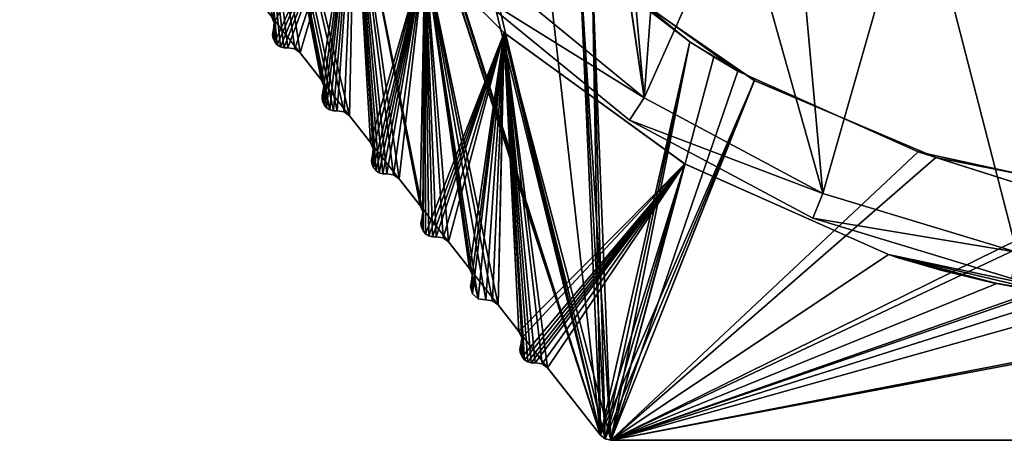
# Model space of a CAD drawing. Header units: millimetres. Extents: x -45.8 to 32.5, y -38.6 to 44.
# Tile 21 of 256: x -22.4 to -4, y -22.5 to -14.6. Entities that reach past the tile are written whole.
import ezdxf

# ---------------------------------------------------------------- set-up
doc = ezdxf.new("R2010")
doc.units = ezdxf.units.MM
doc.header["$LTSCALE"] = 33.374815
for name, color, linetype in [('130', 7, 'CONTINUOUS'), ('131', 7, 'CONTINUOUS'), ('132', 7, 'CONTINUOUS'), ('133', 7, 'CONTINUOUS'), ('134', 7, 'CONTINUOUS'), ('135', 7, 'CONTINUOUS'), ('136', 7, 'CONTINUOUS'), ('140', 7, 'CONTINUOUS'), ('141', 7, 'CONTINUOUS'), ('142', 7, 'CONTINUOUS'), ('143', 7, 'CONTINUOUS'), ('144', 7, 'CONTINUOUS'), ('145', 7, 'CONTINUOUS'), ('146', 7, 'CONTINUOUS'), ('147', 7, 'CONTINUOUS'), ('148', 7, 'CONTINUOUS'), ('270', 7, 'CONTINUOUS'), ('273', 7, 'CONTINUOUS'), ('280', 7, 'CONTINUOUS'), ('281', 7, 'CONTINUOUS'), ('284', 7, 'CONTINUOUS'), ('291', 7, 'CONTINUOUS'), ('51', 7, 'CONTINUOUS'), ('52', 7, 'CONTINUOUS'), ('53', 7, 'CONTINUOUS'), ('618', 7, 'CONTINUOUS'), ('619', 7, 'CONTINUOUS'), ('620', 7, 'CONTINUOUS'), ('629', 7, 'CONTINUOUS'), ('630', 7, 'CONTINUOUS'), ('631', 7, 'CONTINUOUS'), ('656', 7, 'CONTINUOUS'), ('657', 7, 'CONTINUOUS'), ('658', 7, 'CONTINUOUS'), ('668', 7, 'CONTINUOUS'), ('669', 7, 'CONTINUOUS'), ('670', 7, 'CONTINUOUS'), ('86', 7, 'CONTINUOUS')]:
    doc.layers.add(name, color=color, linetype=linetype)

msp = doc.modelspace()

# ---------------------------------------------------------------- linework, layer by layer
at = {"layer": '130', "linetype": 'Continuous'}
for points in [[(-11.488, -22.475, -255), (-11.488, -22.475, 255), (-11.575, -22.404, 255), (-11.488, -22.475, -255)], [(-11.575, -22.404, -255), (-11.488, -22.475, -255), (-11.575, -22.404, 255), (-11.575, -22.404, -255)], [(-11.378, -22.5, -255), (-11.378, -22.5, 255), (-11.488, -22.475, 255), (-11.378, -22.5, -255)], [(-11.488, -22.475, -255), (-11.378, -22.5, -255), (-11.488, -22.475, 255), (-11.488, -22.475, -255)]]:
    msp.add_3dface(points, dxfattribs=at)
at = {"layer": '131', "linetype": 'Continuous'}
for points in [[(-12.565, -21.143, -255), (-11.575, -22.404, 255), (-12.565, -21.143, 255), (-12.565, -21.143, -255)], [(-12.565, -21.143, -255), (-11.575, -22.404, -255), (-11.575, -22.404, 255), (-12.565, -21.143, -255)]]:
    msp.add_3dface(points, dxfattribs=at)
at = {"layer": '132', "linetype": 'Continuous'}
for points in [[(-13.491, -19.963, -255), (-13.1, -20.461, -255), (-13.1, -20.461, 255), (-13.491, -19.963, -255)], [(-13.491, -19.963, -255), (-13.1, -20.461, 255), (-13.491, -19.963, 255), (-13.491, -19.963, -255)]]:
    msp.add_3dface(points, dxfattribs=at)
at = {"layer": '133', "linetype": 'Continuous'}
for points in [[(-14.417, -18.783, -255), (-14.026, -19.281, -255), (-14.026, -19.281, 255), (-14.417, -18.783, -255)], [(-14.417, -18.783, -255), (-14.026, -19.281, 255), (-14.417, -18.783, 255), (-14.417, -18.783, -255)]]:
    msp.add_3dface(points, dxfattribs=at)
at = {"layer": '134', "linetype": 'Continuous'}
for points in [[(-15.344, -17.603, -255), (-14.952, -18.101, 255), (-15.344, -17.603, 255), (-15.344, -17.603, -255)], [(-15.344, -17.603, -255), (-14.952, -18.101, -255), (-14.952, -18.101, 255), (-15.344, -17.603, -255)]]:
    msp.add_3dface(points, dxfattribs=at)
at = {"layer": '135', "linetype": 'Continuous'}
for points in [[(-16.27, -16.423, -255), (-15.878, -16.921, -255), (-15.878, -16.921, 255), (-16.27, -16.423, -255)], [(-16.27, -16.423, -255), (-15.878, -16.921, 255), (-16.27, -16.423, 255), (-16.27, -16.423, -255)]]:
    msp.add_3dface(points, dxfattribs=at)
at = {"layer": '136', "linetype": 'Continuous'}
for points in [[(-17.196, -15.243, -255), (-16.804, -15.741, -255), (-16.804, -15.741, 255), (-17.196, -15.243, -255)], [(-17.196, -15.243, -255), (-16.804, -15.741, 255), (-17.196, -15.243, 255), (-17.196, -15.243, -255)]]:
    msp.add_3dface(points, dxfattribs=at)
at = {"layer": '140', "linetype": 'Continuous'}
for points in [[(-12.669, -21.065, -255), (-12.669, -21.065, 255), (-12.797, -21.049, 255), (-12.669, -21.065, -255)], [(-12.797, -21.049, -255), (-12.669, -21.065, -255), (-12.797, -21.049, 255), (-12.797, -21.049, -255)], [(-12.565, -21.143, -255), (-12.565, -21.143, 255), (-12.669, -21.065, 255), (-12.565, -21.143, -255)], [(-12.669, -21.065, -255), (-12.565, -21.143, -255), (-12.669, -21.065, 255), (-12.669, -21.065, -255)]]:
    msp.add_3dface(points, dxfattribs=at)
at = {"layer": '141', "linetype": 'Continuous'}
for points in [[(-13.083, -20.802, -255), (-13.083, -20.802, 255), (-13.078, -20.754, 255), (-13.083, -20.802, -255)], [(-13.078, -20.754, -255), (-13.083, -20.802, -255), (-13.078, -20.754, 255), (-13.078, -20.754, -255)], [(-13.073, -20.872, -255), (-13.073, -20.872, 255), (-13.083, -20.802, 255), (-13.073, -20.872, -255)], [(-13.083, -20.802, -255), (-13.073, -20.872, -255), (-13.083, -20.802, 255), (-13.083, -20.802, -255)], [(-13.078, -20.754, -255), (-13.078, -20.754, 255), (-13.065, -20.709, 255), (-13.078, -20.754, -255)], [(-13.065, -20.709, -255), (-13.078, -20.754, -255), (-13.065, -20.709, 255), (-13.065, -20.709, -255)], [(-13.073, -20.872, -255), (-13.043, -20.937, 255), (-13.073, -20.872, 255), (-13.073, -20.872, -255)], [(-13.073, -20.872, -255), (-13.043, -20.937, -255), (-13.043, -20.937, 255), (-13.073, -20.872, -255)], [(-13.043, -20.937, -255), (-12.996, -20.991, 255), (-13.043, -20.937, 255), (-13.043, -20.937, -255)], [(-13.043, -20.937, -255), (-12.996, -20.991, -255), (-12.996, -20.991, 255), (-13.043, -20.937, -255)], [(-12.996, -20.991, -255), (-12.937, -21.029, -255), (-12.937, -21.029, 255), (-12.996, -20.991, -255)], [(-12.996, -20.991, -255), (-12.937, -21.029, 255), (-12.996, -20.991, 255), (-12.996, -20.991, -255)], [(-12.937, -21.029, -255), (-12.869, -21.049, 255), (-12.937, -21.029, 255), (-12.937, -21.029, -255)], [(-12.937, -21.029, -255), (-12.869, -21.049, -255), (-12.869, -21.049, 255), (-12.937, -21.029, -255)], [(-12.797, -21.049, -255), (-12.797, -21.049, 255), (-12.869, -21.049, 255), (-12.797, -21.049, -255)], [(-12.869, -21.049, -255), (-12.797, -21.049, -255), (-12.869, -21.049, 255), (-12.869, -21.049, -255)]]:
    msp.add_3dface(points, dxfattribs=at)
at = {"layer": '142', "linetype": 'Continuous'}
for points in [[(-13.1, -20.461, -255), (-13.049, -20.58, -255), (-13.1, -20.461, 255), (-13.1, -20.461, -255)], [(-13.049, -20.58, -255), (-13.049, -20.58, 255), (-13.1, -20.461, 255), (-13.049, -20.58, -255)], [(-13.049, -20.58, -255), (-13.065, -20.709, -255), (-13.049, -20.58, 255), (-13.049, -20.58, -255)], [(-13.065, -20.709, -255), (-13.065, -20.709, 255), (-13.049, -20.58, 255), (-13.065, -20.709, -255)]]:
    msp.add_3dface(points, dxfattribs=at)
at = {"layer": '143', "linetype": 'Continuous'}
for points in [[(-14.935, -18.442, -255), (-14.935, -18.442, 255), (-14.93, -18.394, 255), (-14.935, -18.442, -255)], [(-14.93, -18.394, -255), (-14.935, -18.442, -255), (-14.93, -18.394, 255), (-14.93, -18.394, -255)], [(-14.917, -18.349, -255), (-14.93, -18.394, -255), (-14.917, -18.349, 255), (-14.917, -18.349, -255)], [(-14.93, -18.394, -255), (-14.93, -18.394, 255), (-14.917, -18.349, 255), (-14.93, -18.394, -255)], [(-14.935, -18.442, -255), (-14.925, -18.512, -255), (-14.935, -18.442, 255), (-14.935, -18.442, -255)], [(-14.925, -18.512, -255), (-14.925, -18.512, 255), (-14.935, -18.442, 255), (-14.925, -18.512, -255)], [(-14.925, -18.512, -255), (-14.895, -18.577, 255), (-14.925, -18.512, 255), (-14.925, -18.512, -255)], [(-14.925, -18.512, -255), (-14.895, -18.577, -255), (-14.895, -18.577, 255), (-14.925, -18.512, -255)], [(-14.895, -18.577, -255), (-14.849, -18.631, -255), (-14.849, -18.631, 255), (-14.895, -18.577, -255)], [(-14.895, -18.577, -255), (-14.849, -18.631, 255), (-14.895, -18.577, 255), (-14.895, -18.577, -255)], [(-14.849, -18.631, -255), (-14.789, -18.669, 255), (-14.849, -18.631, 255), (-14.849, -18.631, -255)], [(-14.849, -18.631, -255), (-14.789, -18.669, -255), (-14.789, -18.669, 255), (-14.849, -18.631, -255)], [(-14.789, -18.669, -255), (-14.721, -18.689, -255), (-14.721, -18.689, 255), (-14.789, -18.669, -255)], [(-14.789, -18.669, -255), (-14.721, -18.689, 255), (-14.789, -18.669, 255), (-14.789, -18.669, -255)], [(-14.721, -18.689, -255), (-14.649, -18.689, -255), (-14.721, -18.689, 255), (-14.721, -18.689, -255)], [(-14.649, -18.689, -255), (-14.649, -18.689, 255), (-14.721, -18.689, 255), (-14.649, -18.689, -255)]]:
    msp.add_3dface(points, dxfattribs=at)
at = {"layer": '144', "linetype": 'Continuous'}
for points in [[(-15.861, -17.262, -255), (-15.861, -17.262, 255), (-15.856, -17.214, 255), (-15.861, -17.262, -255)], [(-15.856, -17.214, -255), (-15.861, -17.262, -255), (-15.856, -17.214, 255), (-15.856, -17.214, -255)], [(-15.861, -17.262, -255), (-15.851, -17.332, -255), (-15.861, -17.262, 255), (-15.861, -17.262, -255)], [(-15.851, -17.332, -255), (-15.851, -17.332, 255), (-15.861, -17.262, 255), (-15.851, -17.332, -255)], [(-15.843, -17.169, -255), (-15.856, -17.214, -255), (-15.843, -17.169, 255), (-15.843, -17.169, -255)], [(-15.856, -17.214, -255), (-15.856, -17.214, 255), (-15.843, -17.169, 255), (-15.856, -17.214, -255)], [(-15.851, -17.332, -255), (-15.821, -17.397, -255), (-15.821, -17.397, 255), (-15.851, -17.332, -255)], [(-15.851, -17.332, -255), (-15.821, -17.397, 255), (-15.851, -17.332, 255), (-15.851, -17.332, -255)], [(-15.821, -17.397, -255), (-15.775, -17.451, 255), (-15.821, -17.397, 255), (-15.821, -17.397, -255)], [(-15.821, -17.397, -255), (-15.775, -17.451, -255), (-15.775, -17.451, 255), (-15.821, -17.397, -255)], [(-15.775, -17.451, -255), (-15.715, -17.489, 255), (-15.775, -17.451, 255), (-15.775, -17.451, -255)], [(-15.775, -17.451, -255), (-15.715, -17.489, -255), (-15.715, -17.489, 255), (-15.775, -17.451, -255)], [(-15.715, -17.489, -255), (-15.647, -17.509, 255), (-15.715, -17.489, 255), (-15.715, -17.489, -255)], [(-15.715, -17.489, -255), (-15.647, -17.509, -255), (-15.647, -17.509, 255), (-15.715, -17.489, -255)], [(-15.576, -17.509, -255), (-15.576, -17.509, 255), (-15.647, -17.509, 255), (-15.576, -17.509, -255)], [(-15.647, -17.509, -255), (-15.576, -17.509, -255), (-15.647, -17.509, 255), (-15.647, -17.509, -255)]]:
    msp.add_3dface(points, dxfattribs=at)
at = {"layer": '145', "linetype": 'Continuous'}
for points in [[(-15.878, -16.921, -255), (-15.827, -17.04, -255), (-15.878, -16.921, 255), (-15.878, -16.921, -255)], [(-15.827, -17.04, -255), (-15.827, -17.04, 255), (-15.878, -16.921, 255), (-15.827, -17.04, -255)], [(-15.827, -17.04, -255), (-15.843, -17.169, -255), (-15.827, -17.04, 255), (-15.827, -17.04, -255)], [(-15.843, -17.169, -255), (-15.843, -17.169, 255), (-15.827, -17.04, 255), (-15.843, -17.169, -255)]]:
    msp.add_3dface(points, dxfattribs=at)
at = {"layer": '146', "linetype": 'Continuous'}
for points in [[(-16.782, -16.034, -255), (-16.787, -16.082, -255), (-16.782, -16.034, 255), (-16.782, -16.034, -255)], [(-16.787, -16.082, -255), (-16.787, -16.082, 255), (-16.782, -16.034, 255), (-16.787, -16.082, -255)], [(-16.769, -15.989, -255), (-16.782, -16.034, -255), (-16.769, -15.989, 255), (-16.769, -15.989, -255)], [(-16.782, -16.034, -255), (-16.782, -16.034, 255), (-16.769, -15.989, 255), (-16.782, -16.034, -255)], [(-16.787, -16.082, -255), (-16.777, -16.152, -255), (-16.787, -16.082, 255), (-16.787, -16.082, -255)], [(-16.777, -16.152, -255), (-16.777, -16.152, 255), (-16.787, -16.082, 255), (-16.777, -16.152, -255)], [(-16.777, -16.152, -255), (-16.747, -16.217, -255), (-16.747, -16.217, 255), (-16.777, -16.152, -255)], [(-16.777, -16.152, -255), (-16.747, -16.217, 255), (-16.777, -16.152, 255), (-16.777, -16.152, -255)], [(-16.747, -16.217, -255), (-16.701, -16.271, 255), (-16.747, -16.217, 255), (-16.747, -16.217, -255)], [(-16.747, -16.217, -255), (-16.701, -16.271, -255), (-16.701, -16.271, 255), (-16.747, -16.217, -255)], [(-16.701, -16.271, -255), (-16.641, -16.309, -255), (-16.641, -16.309, 255), (-16.701, -16.271, -255)], [(-16.701, -16.271, -255), (-16.641, -16.309, 255), (-16.701, -16.271, 255), (-16.701, -16.271, -255)], [(-16.641, -16.309, -255), (-16.573, -16.329, -255), (-16.573, -16.329, 255), (-16.641, -16.309, -255)], [(-16.641, -16.309, -255), (-16.573, -16.329, 255), (-16.641, -16.309, 255), (-16.641, -16.309, -255)], [(-16.573, -16.329, -255), (-16.502, -16.329, -255), (-16.573, -16.329, 255), (-16.573, -16.329, -255)], [(-16.502, -16.329, -255), (-16.502, -16.329, 255), (-16.573, -16.329, 255), (-16.502, -16.329, -255)]]:
    msp.add_3dface(points, dxfattribs=at)
at = {"layer": '147', "linetype": 'Continuous'}
for points in [[(-17.299, -15.165, -255), (-17.299, -15.165, 255), (-17.428, -15.149, 255), (-17.299, -15.165, -255)], [(-17.428, -15.149, -255), (-17.299, -15.165, -255), (-17.428, -15.149, 255), (-17.428, -15.149, -255)], [(-17.196, -15.243, -255), (-17.196, -15.243, 255), (-17.299, -15.165, 255), (-17.196, -15.243, -255)], [(-17.299, -15.165, -255), (-17.196, -15.243, -255), (-17.299, -15.165, 255), (-17.299, -15.165, -255)]]:
    msp.add_3dface(points, dxfattribs=at)
at = {"layer": '148', "linetype": 'Continuous'}
for points in [[(-17.713, -14.902, -255), (-17.713, -14.902, 255), (-17.708, -14.855, 255), (-17.713, -14.902, -255)], [(-17.708, -14.855, -255), (-17.713, -14.902, -255), (-17.708, -14.855, 255), (-17.708, -14.855, -255)], [(-17.713, -14.902, -255), (-17.703, -14.972, -255), (-17.713, -14.902, 255), (-17.713, -14.902, -255)], [(-17.703, -14.972, -255), (-17.703, -14.972, 255), (-17.713, -14.902, 255), (-17.703, -14.972, -255)], [(-17.708, -14.855, -255), (-17.708, -14.855, 255), (-17.695, -14.809, 255), (-17.708, -14.855, -255)], [(-17.695, -14.809, -255), (-17.708, -14.855, -255), (-17.695, -14.809, 255), (-17.695, -14.809, -255)], [(-17.703, -14.972, -255), (-17.673, -15.037, -255), (-17.673, -15.037, 255), (-17.703, -14.972, -255)], [(-17.703, -14.972, -255), (-17.673, -15.037, 255), (-17.703, -14.972, 255), (-17.703, -14.972, -255)], [(-17.673, -15.037, -255), (-17.627, -15.091, -255), (-17.627, -15.091, 255), (-17.673, -15.037, -255)], [(-17.673, -15.037, -255), (-17.627, -15.091, 255), (-17.673, -15.037, 255), (-17.673, -15.037, -255)], [(-17.627, -15.091, -255), (-17.567, -15.129, -255), (-17.567, -15.129, 255), (-17.627, -15.091, -255)], [(-17.627, -15.091, -255), (-17.567, -15.129, 255), (-17.627, -15.091, 255), (-17.627, -15.091, -255)], [(-17.567, -15.129, -255), (-17.499, -15.149, -255), (-17.499, -15.149, 255), (-17.567, -15.129, -255)], [(-17.567, -15.129, -255), (-17.499, -15.149, 255), (-17.567, -15.129, 255), (-17.567, -15.129, -255)], [(-17.499, -15.149, -255), (-17.428, -15.149, -255), (-17.499, -15.149, 255), (-17.499, -15.149, -255)], [(-17.428, -15.149, -255), (-17.428, -15.149, 255), (-17.499, -15.149, 255), (-17.428, -15.149, -255)]]:
    msp.add_3dface(points, dxfattribs=at)
at = {"layer": '270', "linetype": 'Continuous'}
for points in [[(-10.754, -16.086, -255), (-13.682, -13.683, -255), (-11.706, -5.653, -255), (-10.754, -16.086, -255)], [(-10.16, -8.11, -255), (-10.754, -16.086, -255), (-11.706, -5.653, -255), (-10.16, -8.11, -255)], [(-8.11, -10.16, -255), (-10.754, -16.086, -255), (-10.16, -8.11, -255), (-8.11, -10.16, -255)], [(-7.412, -17.874, -255), (-10.754, -16.086, -255), (-8.11, -10.16, -255), (-7.412, -17.874, -255)], [(-5.653, -11.706, -255), (-7.412, -17.874, -255), (-8.11, -10.16, -255), (-5.653, -11.706, -255)], [(-3.782, -18.977, -255), (-7.412, -17.874, -255), (-5.653, -11.706, -255), (-3.782, -18.977, -255)], [(-2.907, -12.671, -255), (-3.782, -18.977, -255), (-5.653, -11.706, -255), (-2.907, -12.671, -255)]]:
    msp.add_3dface(points, dxfattribs=at)
at = {"layer": '273', "linetype": 'Continuous'}
for points in [[(-13.683, -13.682, -234), (-10.755, -16.086, -234), (-12.915, -1.473, -234), (-13.683, -13.682, -234)], [(-12.915, -1.473, -234), (-10.755, -16.086, -234), (-12.671, -2.907, -234), (-12.915, -1.473, -234)], [(-12.671, -2.907, -234), (-10.755, -16.086, -234), (-11.706, -5.653, -234), (-12.671, -2.907, -234)], [(-11.706, -5.653, -234), (-10.755, -16.086, -234), (-10.16, -8.11, -234), (-11.706, -5.653, -234)], [(-10.755, -16.086, -234), (-7.413, -17.874, -234), (-10.16, -8.11, -234), (-10.755, -16.086, -234)], [(-10.16, -8.11, -234), (-7.413, -17.874, -234), (-8.11, -10.16, -234), (-10.16, -8.11, -234)], [(-8.11, -10.16, -234), (-7.413, -17.874, -234), (-5.653, -11.706, -234), (-8.11, -10.16, -234)], [(-7.413, -17.874, -234), (-3.782, -18.977, -234), (-5.653, -11.706, -234), (-7.413, -17.874, -234)], [(-5.653, -11.706, -234), (-3.782, -18.977, -234), (-2.907, -12.671, -234), (-5.653, -11.706, -234)]]:
    msp.add_3dface(points, dxfattribs=at)
at = {"layer": '280', "linetype": 'Continuous'}
for points in [[(-10.755, -16.086, -234), (-13.683, -13.682, -234), (-14.036, -14.036, -234.5), (-10.755, -16.086, -234)], [(-11.028, -16.505, -234.5), (-10.755, -16.086, -234), (-14.036, -14.036, -234.5), (-11.028, -16.505, -234.5)], [(-7.413, -17.874, -234), (-10.755, -16.086, -234), (-11.028, -16.505, -234.5), (-7.413, -17.874, -234)], [(-7.596, -18.339, -234.5), (-7.413, -17.874, -234), (-11.028, -16.505, -234.5), (-7.596, -18.339, -234.5)], [(-3.782, -18.977, -234), (-7.413, -17.874, -234), (-7.596, -18.339, -234.5), (-3.782, -18.977, -234)], [(-3.873, -19.469, -234.5), (-3.782, -18.977, -234), (-7.596, -18.339, -234.5), (-3.873, -19.469, -234.5)]]:
    msp.add_3dface(points, dxfattribs=at)
at = {"layer": '281', "linetype": 'Continuous'}
for points in [[(-13.683, -13.682, 255), (-10.755, -16.086, 255), (-12.915, -1.473, 255), (-13.683, -13.682, 255)], [(-12.915, -1.473, 255), (-10.755, -16.086, 255), (-12.671, -2.907, 255), (-12.915, -1.473, 255)], [(-12.671, -2.907, 255), (-10.755, -16.086, 255), (-11.706, -5.653, 255), (-12.671, -2.907, 255)], [(-11.706, -5.653, 255), (-10.755, -16.086, 255), (-10.16, -8.11, 255), (-11.706, -5.653, 255)], [(-10.755, -16.086, 255), (-7.413, -17.874, 255), (-10.16, -8.11, 255), (-10.755, -16.086, 255)], [(-10.16, -8.11, 255), (-7.413, -17.874, 255), (-8.11, -10.16, 255), (-10.16, -8.11, 255)], [(-8.11, -10.16, 255), (-7.413, -17.874, 255), (-5.653, -11.706, 255), (-8.11, -10.16, 255)], [(-7.413, -17.874, 255), (-3.782, -18.977, 255), (-5.653, -11.706, 255), (-7.413, -17.874, 255)], [(-5.653, -11.706, 255), (-3.782, -18.977, 255), (-2.907, -12.671, 255), (-5.653, -11.706, 255)]]:
    msp.add_3dface(points, dxfattribs=at)
at = {"layer": '284', "linetype": 'Continuous'}
for points in [[(-10.754, -16.086, 234), (-13.682, -13.683, 234), (-11.706, -5.653, 234), (-10.754, -16.086, 234)], [(-10.16, -8.11, 234), (-10.754, -16.086, 234), (-11.706, -5.653, 234), (-10.16, -8.11, 234)], [(-8.11, -10.16, 234), (-10.754, -16.086, 234), (-10.16, -8.11, 234), (-8.11, -10.16, 234)], [(-7.412, -17.874, 234), (-10.754, -16.086, 234), (-8.11, -10.16, 234), (-7.412, -17.874, 234)], [(-5.653, -11.706, 234), (-7.412, -17.874, 234), (-8.11, -10.16, 234), (-5.653, -11.706, 234)], [(-3.782, -18.977, 234), (-7.412, -17.874, 234), (-5.653, -11.706, 234), (-3.782, -18.977, 234)], [(-2.907, -12.671, 234), (-3.782, -18.977, 234), (-5.653, -11.706, 234), (-2.907, -12.671, 234)]]:
    msp.add_3dface(points, dxfattribs=at)
at = {"layer": '291', "linetype": 'Continuous'}
for points in [[(-13.682, -13.683, 234), (-10.754, -16.086, 234), (-14.036, -14.036, 234.5), (-13.682, -13.683, 234)], [(-14.036, -14.036, 234.5), (-10.754, -16.086, 234), (-11.028, -16.505, 234.5), (-14.036, -14.036, 234.5)], [(-10.754, -16.086, 234), (-7.412, -17.874, 234), (-11.028, -16.505, 234.5), (-10.754, -16.086, 234)], [(-11.028, -16.505, 234.5), (-7.412, -17.874, 234), (-7.596, -18.339, 234.5), (-11.028, -16.505, 234.5)], [(-7.412, -17.874, 234), (-3.782, -18.977, 234), (-7.596, -18.339, 234.5), (-7.412, -17.874, 234)], [(-7.596, -18.339, 234.5), (-3.782, -18.977, 234), (-3.873, -19.469, 234.5), (-7.596, -18.339, 234.5)]]:
    msp.add_3dface(points, dxfattribs=at)
at = {"layer": '51', "linetype": 'Continuous'}
for points in [[(-17.68, -14.68, -255), (-17.73, -14.561, -255), (-16.179, -11.757, -255), (-17.68, -14.68, -255)], [(-17.673, -15.037, -255), (-17.68, -14.68, -255), (-16.179, -11.757, -255), (-17.673, -15.037, -255)], [(-17.627, -15.091, -255), (-17.673, -15.037, -255), (-16.179, -11.757, -255), (-17.627, -15.091, -255)], [(-17.567, -15.129, -255), (-17.627, -15.091, -255), (-16.179, -11.757, -255), (-17.567, -15.129, -255)], [(-17.499, -15.149, -255), (-17.567, -15.129, -255), (-16.179, -11.757, -255), (-17.499, -15.149, -255)], [(-17.428, -15.149, -255), (-17.499, -15.149, -255), (-16.179, -11.757, -255), (-17.428, -15.149, -255)], [(-17.299, -15.165, -255), (-17.428, -15.149, -255), (-16.179, -11.757, -255), (-17.299, -15.165, -255)], [(-17.196, -15.243, -255), (-17.299, -15.165, -255), (-16.179, -11.757, -255), (-17.196, -15.243, -255)], [(-16.804, -15.741, -255), (-17.196, -15.243, -255), (-16.179, -11.757, -255), (-16.804, -15.741, -255)], [(-16.753, -15.86, -255), (-16.804, -15.741, -255), (-16.179, -11.757, -255), (-16.753, -15.86, -255)], [(-16.747, -16.217, -255), (-16.753, -15.86, -255), (-16.179, -11.757, -255), (-16.747, -16.217, -255)], [(-16.701, -16.271, -255), (-16.747, -16.217, -255), (-16.179, -11.757, -255), (-16.701, -16.271, -255)], [(-16.641, -16.309, -255), (-16.701, -16.271, -255), (-16.179, -11.757, -255), (-16.641, -16.309, -255)], [(-16.573, -16.329, -255), (-16.641, -16.309, -255), (-16.179, -11.757, -255), (-16.573, -16.329, -255)], [(-16.502, -16.329, -255), (-16.573, -16.329, -255), (-16.179, -11.757, -255), (-16.502, -16.329, -255)], [(-16.373, -16.345, -255), (-16.502, -16.329, -255), (-16.179, -11.757, -255), (-16.373, -16.345, -255)], [(-16.27, -16.423, -255), (-16.373, -16.345, -255), (-16.179, -11.757, -255), (-16.27, -16.423, -255)], [(-15.878, -16.921, -255), (-16.27, -16.423, -255), (-16.179, -11.757, -255), (-15.878, -16.921, -255)], [(-14.861, -13.385, -255), (-15.878, -16.921, -255), (-16.179, -11.757, -255), (-14.861, -13.385, -255)], [(-15.827, -17.04, -255), (-15.878, -16.921, -255), (-14.861, -13.385, -255), (-15.827, -17.04, -255)], [(-15.821, -17.397, -255), (-15.827, -17.04, -255), (-14.861, -13.385, -255), (-15.821, -17.397, -255)], [(-15.775, -17.451, -255), (-15.821, -17.397, -255), (-14.861, -13.385, -255), (-15.775, -17.451, -255)], [(-15.715, -17.489, -255), (-15.775, -17.451, -255), (-14.861, -13.385, -255), (-15.715, -17.489, -255)], [(-15.647, -17.509, -255), (-15.715, -17.489, -255), (-14.861, -13.385, -255), (-15.647, -17.509, -255)], [(-15.576, -17.509, -255), (-15.647, -17.509, -255), (-14.861, -13.385, -255), (-15.576, -17.509, -255)], [(-15.447, -17.525, -255), (-15.576, -17.509, -255), (-14.861, -13.385, -255), (-15.447, -17.525, -255)], [(-15.344, -17.603, -255), (-15.447, -17.525, -255), (-14.861, -13.385, -255), (-15.344, -17.603, -255)], [(-14.952, -18.101, -255), (-15.344, -17.603, -255), (-14.861, -13.385, -255), (-14.952, -18.101, -255)], [(-14.901, -18.22, -255), (-14.952, -18.101, -255), (-14.861, -13.385, -255), (-14.901, -18.22, -255)], [(-14.895, -18.577, -255), (-14.901, -18.22, -255), (-14.861, -13.385, -255), (-14.895, -18.577, -255)], [(-14.849, -18.631, -255), (-14.895, -18.577, -255), (-14.861, -13.385, -255), (-14.849, -18.631, -255)], [(-13.38, -14.866, -255), (-14.849, -18.631, -255), (-14.861, -13.385, -255), (-13.38, -14.866, -255)], [(-17.695, -14.809, -255), (-17.68, -14.68, -255), (-17.703, -14.972, -255), (-17.695, -14.809, -255)], [(-17.703, -14.972, -255), (-17.68, -14.68, -255), (-17.673, -15.037, -255), (-17.703, -14.972, -255)], [(-17.713, -14.902, -255), (-17.708, -14.855, -255), (-17.703, -14.972, -255), (-17.713, -14.902, -255)], [(-17.708, -14.855, -255), (-17.695, -14.809, -255), (-17.703, -14.972, -255), (-17.708, -14.855, -255)], [(-14.789, -18.669, -255), (-14.849, -18.631, -255), (-13.38, -14.866, -255), (-14.789, -18.669, -255)], [(-14.721, -18.689, -255), (-14.789, -18.669, -255), (-13.38, -14.866, -255), (-14.721, -18.689, -255)], [(-14.649, -18.689, -255), (-14.721, -18.689, -255), (-13.38, -14.866, -255), (-14.649, -18.689, -255)], [(-14.521, -18.705, -255), (-14.649, -18.689, -255), (-13.38, -14.866, -255), (-14.521, -18.705, -255)], [(-14.417, -18.783, -255), (-14.521, -18.705, -255), (-13.38, -14.866, -255), (-14.417, -18.783, -255)], [(-14.026, -19.281, -255), (-14.417, -18.783, -255), (-13.38, -14.866, -255), (-14.026, -19.281, -255)], [(-13.975, -19.4, -255), (-14.026, -19.281, -255), (-13.38, -14.866, -255), (-13.975, -19.4, -255)], [(-13.969, -19.757, -255), (-13.975, -19.4, -255), (-13.38, -14.866, -255), (-13.969, -19.757, -255)], [(-13.863, -19.849, -255), (-13.969, -19.757, -255), (-13.38, -14.866, -255), (-13.863, -19.849, -255)], [(-13.723, -19.869, -255), (-13.863, -19.849, -255), (-13.38, -14.866, -255), (-13.723, -19.869, -255)], [(-13.595, -19.885, -255), (-13.723, -19.869, -255), (-13.38, -14.866, -255), (-13.595, -19.885, -255)], [(-13.491, -19.963, -255), (-13.595, -19.885, -255), (-13.38, -14.866, -255), (-13.491, -19.963, -255)], [(-13.1, -20.461, -255), (-13.491, -19.963, -255), (-13.38, -14.866, -255), (-13.1, -20.461, -255)], [(-9.997, -17.322, -255), (-13.1, -20.461, -255), (-13.38, -14.866, -255), (-9.997, -17.322, -255)], [(-16.787, -16.082, -255), (-16.782, -16.034, -255), (-16.777, -16.152, -255), (-16.787, -16.082, -255)], [(-16.782, -16.034, -255), (-16.769, -15.989, -255), (-16.777, -16.152, -255), (-16.782, -16.034, -255)], [(-16.777, -16.152, -255), (-16.753, -15.86, -255), (-16.747, -16.217, -255), (-16.777, -16.152, -255)], [(-16.769, -15.989, -255), (-16.753, -15.86, -255), (-16.777, -16.152, -255), (-16.769, -15.989, -255)], [(-15.851, -17.332, -255), (-15.827, -17.04, -255), (-15.821, -17.397, -255), (-15.851, -17.332, -255)], [(-15.843, -17.169, -255), (-15.827, -17.04, -255), (-15.851, -17.332, -255), (-15.843, -17.169, -255)], [(-15.861, -17.262, -255), (-15.856, -17.214, -255), (-15.851, -17.332, -255), (-15.861, -17.262, -255)], [(-15.856, -17.214, -255), (-15.843, -17.169, -255), (-15.851, -17.332, -255), (-15.856, -17.214, -255)], [(-13.049, -20.58, -255), (-13.1, -20.461, -255), (-9.997, -17.322, -255), (-13.049, -20.58, -255)], [(-13.043, -20.937, -255), (-13.049, -20.58, -255), (-9.997, -17.322, -255), (-13.043, -20.937, -255)], [(-12.996, -20.991, -255), (-13.043, -20.937, -255), (-9.997, -17.322, -255), (-12.996, -20.991, -255)], [(-12.937, -21.029, -255), (-12.996, -20.991, -255), (-9.997, -17.322, -255), (-12.937, -21.029, -255)], [(-12.869, -21.049, -255), (-12.937, -21.029, -255), (-9.997, -17.322, -255), (-12.869, -21.049, -255)], [(-12.797, -21.049, -255), (-12.869, -21.049, -255), (-9.997, -17.322, -255), (-12.797, -21.049, -255)], [(-12.669, -21.065, -255), (-12.797, -21.049, -255), (-9.997, -17.322, -255), (-12.669, -21.065, -255)], [(-12.565, -21.143, -255), (-12.669, -21.065, -255), (-9.997, -17.322, -255), (-12.565, -21.143, -255)], [(-11.575, -22.404, -255), (-12.565, -21.143, -255), (-9.997, -17.322, -255), (-11.575, -22.404, -255)], [(-11.488, -22.475, -255), (-11.575, -22.404, -255), (-9.997, -17.322, -255), (-11.488, -22.475, -255)], [(-11.378, -22.5, -255), (-11.488, -22.475, -255), (-9.997, -17.322, -255), (-11.378, -22.5, -255)], [(-6.18, -19.021, -255), (-11.378, -22.5, -255), (-9.997, -17.322, -255), (-6.18, -19.021, -255)], [(-14.925, -18.512, -255), (-14.901, -18.22, -255), (-14.895, -18.577, -255), (-14.925, -18.512, -255)], [(-14.917, -18.349, -255), (-14.901, -18.22, -255), (-14.925, -18.512, -255), (-14.917, -18.349, -255)], [(-14.935, -18.442, -255), (-14.93, -18.394, -255), (-14.925, -18.512, -255), (-14.935, -18.442, -255)], [(-14.93, -18.394, -255), (-14.917, -18.349, -255), (-14.925, -18.512, -255), (-14.93, -18.394, -255)], [(-2.091, -19.89, -255), (-11.378, -22.5, -255), (-6.18, -19.021, -255), (-2.091, -19.89, -255)], [(-14.009, -19.622, -255), (-13.991, -19.529, -255), (-13.969, -19.757, -255), (-14.009, -19.622, -255)], [(-14.004, -19.574, -255), (-13.991, -19.529, -255), (-14.009, -19.622, -255), (-14.004, -19.574, -255)], [(-13.991, -19.529, -255), (-13.975, -19.4, -255), (-13.969, -19.757, -255), (-13.991, -19.529, -255)], [(4.157, -19.563, -255), (-11.378, -22.5, -255), (2.089, -19.891, -255), (4.157, -19.563, -255)], [(11.378, -22.5, -255), (-11.378, -22.5, -255), (4.157, -19.563, -255), (11.378, -22.5, -255)], [(2.089, -19.891, -255), (-11.378, -22.5, -255), (-2.091, -19.89, -255), (2.089, -19.891, -255)], [(-13.073, -20.872, -255), (-13.049, -20.58, -255), (-13.043, -20.937, -255), (-13.073, -20.872, -255)], [(-13.065, -20.709, -255), (-13.049, -20.58, -255), (-13.073, -20.872, -255), (-13.065, -20.709, -255)], [(-13.083, -20.802, -255), (-13.078, -20.754, -255), (-13.073, -20.872, -255), (-13.083, -20.802, -255)], [(-13.078, -20.754, -255), (-13.065, -20.709, -255), (-13.073, -20.872, -255), (-13.078, -20.754, -255)]]:
    msp.add_3dface(points, dxfattribs=at)
at = {"layer": '52', "linetype": 'Continuous'}
for points in [[(-13.381, -14.864, 255), (-14.861, -13.385, -255), (-14.862, -13.383, 255), (-13.381, -14.864, 255)], [(-13.38, -14.866, -255), (-14.861, -13.385, -255), (-13.381, -14.864, 255), (-13.38, -14.866, -255)], [(-9.999, -17.321, 255), (-13.38, -14.866, -255), (-13.381, -14.864, 255), (-9.999, -17.321, 255)], [(-9.997, -17.322, -255), (-13.38, -14.866, -255), (-9.999, -17.321, 255), (-9.997, -17.322, -255)], [(-6.18, -19.021, 255), (-9.997, -17.322, -255), (-9.999, -17.321, 255), (-6.18, -19.021, 255)], [(-6.18, -19.021, -255), (-9.997, -17.322, -255), (-6.18, -19.021, 255), (-6.18, -19.021, -255)], [(-2.968, -19.779, 209.786), (-6.18, -19.021, -255), (-4.231, -19.547, 210.746), (-2.968, -19.779, 209.786)], [(-4.231, -19.547, 210.746), (-6.18, -19.021, -255), (-5.202, -19.312, 212.011), (-4.231, -19.547, 210.746)], [(-5.202, -19.312, 212.011), (-6.18, -19.021, -255), (-5.802, -19.14, 213.471), (-5.202, -19.312, 212.011)], [(-5.802, -19.14, 213.471), (-6.18, -19.021, -255), (-6, -19.079, 215.007), (-5.802, -19.14, 213.471)], [(-6.18, -19.021, -255), (-6.18, -19.021, 255), (-6, -19.079, 215.007), (-6.18, -19.021, -255)], [(-2.091, -19.89, -255), (-6.18, -19.021, -255), (-2.968, -19.779, 209.786), (-2.091, -19.89, -255)], [(-6.18, -19.021, 255), (-4.157, -19.563, 255), (-6, -19.079, 215.007), (-6.18, -19.021, 255)], [(-6, -19.079, 215.007), (-4.157, -19.563, 255), (-5.803, -19.14, 216.525), (-6, -19.079, 215.007)], [(-5.803, -19.14, 216.525), (-4.157, -19.563, 255), (-5.221, -19.307, 217.957), (-5.803, -19.14, 216.525)], [(-5.221, -19.307, 217.957), (-4.157, -19.563, 255), (-4.268, -19.539, 219.217), (-5.221, -19.307, 217.957)], [(-4.268, -19.539, 219.217), (-4.157, -19.563, 255), (-2.999, -19.774, 220.197), (-4.268, -19.539, 219.217)], [(-4.157, -19.563, 255), (-2.089, -19.891, 255), (-2.999, -19.774, 220.197), (-4.157, -19.563, 255)]]:
    msp.add_3dface(points, dxfattribs=at)
at = {"layer": '53', "linetype": 'Continuous'}
for points in [[(-17.299, -15.165, 255), (-18.271, -8.136, 255), (-17.428, -15.149, 255), (-17.299, -15.165, 255)], [(-17.428, -15.149, 255), (-18.271, -8.136, 255), (-17.499, -15.149, 255), (-17.428, -15.149, 255)], [(-17.499, -15.149, 255), (-18.271, -8.136, 255), (-17.567, -15.129, 255), (-17.499, -15.149, 255)], [(-17.567, -15.129, 255), (-18.271, -8.136, 255), (-17.627, -15.091, 255), (-17.567, -15.129, 255)], [(-17.627, -15.091, 255), (-18.271, -8.136, 255), (-17.68, -14.68, 255), (-17.627, -15.091, 255)], [(-17.68, -14.68, 255), (-18.271, -8.136, 255), (-17.73, -14.561, 255), (-17.68, -14.68, 255)], [(-16.373, -16.345, 255), (-18.271, -8.136, 255), (-16.502, -16.329, 255), (-16.373, -16.345, 255)], [(-16.27, -16.423, 255), (-18.271, -8.136, 255), (-16.373, -16.345, 255), (-16.27, -16.423, 255)], [(-17.196, -15.243, 255), (-18.271, -8.136, 255), (-17.299, -15.165, 255), (-17.196, -15.243, 255)], [(-16.804, -15.741, 255), (-18.271, -8.136, 255), (-17.196, -15.243, 255), (-16.804, -15.741, 255)], [(-16.502, -16.329, 255), (-18.271, -8.136, 255), (-16.573, -16.329, 255), (-16.502, -16.329, 255)], [(-16.573, -16.329, 255), (-18.271, -8.136, 255), (-16.641, -16.309, 255), (-16.573, -16.329, 255)], [(-16.641, -16.309, 255), (-18.271, -8.136, 255), (-16.753, -15.86, 255), (-16.641, -16.309, 255)], [(-16.753, -15.86, 255), (-18.271, -8.136, 255), (-16.804, -15.741, 255), (-16.753, -15.86, 255)], [(-16.18, -11.756, 255), (-18.271, -8.136, 255), (-16.27, -16.423, 255), (-16.18, -11.756, 255)], [(-15.878, -16.921, 255), (-16.18, -11.756, 255), (-16.27, -16.423, 255), (-15.878, -16.921, 255)], [(-15.647, -17.509, 255), (-16.18, -11.756, 255), (-15.715, -17.489, 255), (-15.647, -17.509, 255)], [(-15.576, -17.509, 255), (-16.18, -11.756, 255), (-15.647, -17.509, 255), (-15.576, -17.509, 255)], [(-15.344, -17.603, 255), (-16.18, -11.756, 255), (-15.447, -17.525, 255), (-15.344, -17.603, 255)], [(-15.447, -17.525, 255), (-16.18, -11.756, 255), (-15.576, -17.509, 255), (-15.447, -17.525, 255)], [(-15.827, -17.04, 255), (-16.18, -11.756, 255), (-15.878, -16.921, 255), (-15.827, -17.04, 255)], [(-15.775, -17.451, 255), (-16.18, -11.756, 255), (-15.827, -17.04, 255), (-15.775, -17.451, 255)], [(-15.715, -17.489, 255), (-16.18, -11.756, 255), (-15.775, -17.451, 255), (-15.715, -17.489, 255)], [(-14.952, -18.101, 255), (-16.18, -11.756, 255), (-15.344, -17.603, 255), (-14.952, -18.101, 255)], [(-14.901, -18.22, 255), (-16.18, -11.756, 255), (-14.952, -18.101, 255), (-14.901, -18.22, 255)], [(-14.862, -13.383, 255), (-16.18, -11.756, 255), (-14.901, -18.22, 255), (-14.862, -13.383, 255)], [(-14.895, -18.577, 255), (-14.862, -13.383, 255), (-14.901, -18.22, 255), (-14.895, -18.577, 255)], [(-14.849, -18.631, 255), (-14.862, -13.383, 255), (-14.895, -18.577, 255), (-14.849, -18.631, 255)], [(-13.381, -14.864, 255), (-14.862, -13.383, 255), (-13.491, -19.963, 255), (-13.381, -14.864, 255)], [(-14.789, -18.669, 255), (-14.862, -13.383, 255), (-14.849, -18.631, 255), (-14.789, -18.669, 255)], [(-14.721, -18.689, 255), (-14.862, -13.383, 255), (-14.789, -18.669, 255), (-14.721, -18.689, 255)], [(-14.649, -18.689, 255), (-14.862, -13.383, 255), (-14.721, -18.689, 255), (-14.649, -18.689, 255)], [(-14.521, -18.705, 255), (-14.862, -13.383, 255), (-14.649, -18.689, 255), (-14.521, -18.705, 255)], [(-14.417, -18.783, 255), (-14.862, -13.383, 255), (-14.521, -18.705, 255), (-14.417, -18.783, 255)], [(-14.026, -19.281, 255), (-14.862, -13.383, 255), (-14.417, -18.783, 255), (-14.026, -19.281, 255)], [(-13.975, -19.4, 255), (-14.862, -13.383, 255), (-14.026, -19.281, 255), (-13.975, -19.4, 255)], [(-13.863, -19.849, 255), (-14.862, -13.383, 255), (-13.975, -19.4, 255), (-13.863, -19.849, 255)], [(-13.723, -19.869, 255), (-14.862, -13.383, 255), (-13.863, -19.849, 255), (-13.723, -19.869, 255)], [(-13.595, -19.885, 255), (-14.862, -13.383, 255), (-13.723, -19.869, 255), (-13.595, -19.885, 255)], [(-13.491, -19.963, 255), (-14.862, -13.383, 255), (-13.595, -19.885, 255), (-13.491, -19.963, 255)], [(-17.695, -14.809, 255), (-17.673, -15.037, 255), (-17.68, -14.68, 255), (-17.695, -14.809, 255)], [(-17.673, -15.037, 255), (-17.627, -15.091, 255), (-17.68, -14.68, 255), (-17.673, -15.037, 255)], [(-17.713, -14.902, 255), (-17.703, -14.972, 255), (-17.708, -14.855, 255), (-17.713, -14.902, 255)], [(-17.708, -14.855, 255), (-17.703, -14.972, 255), (-17.695, -14.809, 255), (-17.708, -14.855, 255)], [(-17.703, -14.972, 255), (-17.673, -15.037, 255), (-17.695, -14.809, 255), (-17.703, -14.972, 255)], [(-13.1, -20.461, 255), (-13.381, -14.864, 255), (-13.491, -19.963, 255), (-13.1, -20.461, 255)], [(-12.996, -20.991, 255), (-13.381, -14.864, 255), (-13.049, -20.58, 255), (-12.996, -20.991, 255)], [(-12.937, -21.029, 255), (-13.381, -14.864, 255), (-12.996, -20.991, 255), (-12.937, -21.029, 255)], [(-12.869, -21.049, 255), (-13.381, -14.864, 255), (-12.937, -21.029, 255), (-12.869, -21.049, 255)], [(-12.797, -21.049, 255), (-13.381, -14.864, 255), (-12.869, -21.049, 255), (-12.797, -21.049, 255)], [(-12.669, -21.065, 255), (-13.381, -14.864, 255), (-12.797, -21.049, 255), (-12.669, -21.065, 255)], [(-11.575, -22.404, 255), (-13.381, -14.864, 255), (-12.565, -21.143, 255), (-11.575, -22.404, 255)], [(-11.488, -22.475, 255), (-13.381, -14.864, 255), (-11.575, -22.404, 255), (-11.488, -22.475, 255)], [(-9.999, -17.321, 255), (-13.381, -14.864, 255), (-11.378, -22.5, 255), (-9.999, -17.321, 255)], [(-11.378, -22.5, 255), (-13.381, -14.864, 255), (-11.488, -22.475, 255), (-11.378, -22.5, 255)], [(-12.565, -21.143, 255), (-13.381, -14.864, 255), (-12.669, -21.065, 255), (-12.565, -21.143, 255)], [(-13.049, -20.58, 255), (-13.381, -14.864, 255), (-13.1, -20.461, 255), (-13.049, -20.58, 255)], [(-16.787, -16.082, 255), (-16.777, -16.152, 255), (-16.782, -16.034, 255), (-16.787, -16.082, 255)], [(-16.782, -16.034, 255), (-16.777, -16.152, 255), (-16.769, -15.989, 255), (-16.782, -16.034, 255)], [(-16.777, -16.152, 255), (-16.747, -16.217, 255), (-16.769, -15.989, 255), (-16.777, -16.152, 255)], [(-16.769, -15.989, 255), (-16.747, -16.217, 255), (-16.753, -15.86, 255), (-16.769, -15.989, 255)], [(-16.701, -16.271, 255), (-16.641, -16.309, 255), (-16.753, -15.86, 255), (-16.701, -16.271, 255)], [(-16.747, -16.217, 255), (-16.701, -16.271, 255), (-16.753, -15.86, 255), (-16.747, -16.217, 255)], [(-15.843, -17.169, 255), (-15.821, -17.397, 255), (-15.827, -17.04, 255), (-15.843, -17.169, 255)], [(-15.821, -17.397, 255), (-15.775, -17.451, 255), (-15.827, -17.04, 255), (-15.821, -17.397, 255)], [(-15.861, -17.262, 255), (-15.851, -17.332, 255), (-15.856, -17.214, 255), (-15.861, -17.262, 255)], [(-15.856, -17.214, 255), (-15.851, -17.332, 255), (-15.843, -17.169, 255), (-15.856, -17.214, 255)], [(-15.851, -17.332, 255), (-15.821, -17.397, 255), (-15.843, -17.169, 255), (-15.851, -17.332, 255)], [(-6.18, -19.021, 255), (-9.999, -17.321, 255), (-11.378, -22.5, 255), (-6.18, -19.021, 255)], [(-14.917, -18.349, 255), (-14.895, -18.577, 255), (-14.901, -18.22, 255), (-14.917, -18.349, 255)], [(-14.935, -18.442, 255), (-14.925, -18.512, 255), (-14.93, -18.394, 255), (-14.935, -18.442, 255)], [(-14.93, -18.394, 255), (-14.925, -18.512, 255), (-14.917, -18.349, 255), (-14.93, -18.394, 255)], [(-14.925, -18.512, 255), (-14.895, -18.577, 255), (-14.917, -18.349, 255), (-14.925, -18.512, 255)], [(-4.157, -19.563, 255), (-6.18, -19.021, 255), (-11.378, -22.5, 255), (-4.157, -19.563, 255)], [(-14.004, -19.574, 255), (-13.969, -19.757, 255), (-13.991, -19.529, 255), (-14.004, -19.574, 255)], [(-13.991, -19.529, 255), (-13.969, -19.757, 255), (-13.975, -19.4, 255), (-13.991, -19.529, 255)], [(-13.969, -19.757, 255), (-13.863, -19.849, 255), (-13.975, -19.4, 255), (-13.969, -19.757, 255)], [(-14.009, -19.622, 255), (-13.969, -19.757, 255), (-14.004, -19.574, 255), (-14.009, -19.622, 255)], [(11.378, -22.5, 255), (-4.157, -19.563, 255), (-11.378, -22.5, 255), (11.378, -22.5, 255)], [(-2.089, -19.891, 255), (-4.157, -19.563, 255), (11.378, -22.5, 255), (-2.089, -19.891, 255)], [(-13.065, -20.709, 255), (-13.043, -20.937, 255), (-13.049, -20.58, 255), (-13.065, -20.709, 255)], [(-13.043, -20.937, 255), (-12.996, -20.991, 255), (-13.049, -20.58, 255), (-13.043, -20.937, 255)], [(-13.083, -20.802, 255), (-13.073, -20.872, 255), (-13.078, -20.754, 255), (-13.083, -20.802, 255)], [(-13.078, -20.754, 255), (-13.073, -20.872, 255), (-13.065, -20.709, 255), (-13.078, -20.754, 255)], [(-13.073, -20.872, 255), (-13.043, -20.937, 255), (-13.065, -20.709, 255), (-13.073, -20.872, 255)]]:
    msp.add_3dface(points, dxfattribs=at)
at = {"layer": '618', "linetype": 'Continuous'}
for points in [[(-11.575, -22.404, 256.5), (-17.464, -4.362, 256.5), (-22.447, -8.552, 256.5), (-11.575, -22.404, 256.5)], [(-16.206, -7.833, 256.5), (-17.464, -4.362, 256.5), (-11.575, -22.404, 256.5), (-16.206, -7.833, 256.5)], [(-14.267, -10.975, 256.5), (-16.206, -7.833, 256.5), (-11.575, -22.404, 256.5), (-14.267, -10.975, 256.5)], [(-11.728, -13.655, 256.5), (-14.267, -10.975, 256.5), (-11.575, -22.404, 256.5), (-11.728, -13.655, 256.5)], [(-8.695, -15.761, 256.5), (-11.728, -13.655, 256.5), (-11.379, -22.5, 256.5), (-8.695, -15.761, 256.5)], [(-11.379, -22.5, 256.5), (-11.728, -13.655, 256.5), (-11.488, -22.475, 256.5), (-11.379, -22.5, 256.5)], [(-11.488, -22.475, 256.5), (-11.728, -13.655, 256.5), (-11.575, -22.404, 256.5), (-11.488, -22.475, 256.5)], [(-5.295, -17.204, 256.5), (-8.695, -15.761, 256.5), (-11.379, -22.5, 256.5), (-5.295, -17.204, 256.5)], [(11.378, -22.5, 256.5), (-5.295, -17.204, 256.5), (-11.379, -22.5, 256.5), (11.378, -22.5, 256.5)], [(-1.673, -17.922, 256.5), (-5.295, -17.204, 256.5), (11.378, -22.5, 256.5), (-1.673, -17.922, 256.5)]]:
    msp.add_3dface(points, dxfattribs=at)
at = {"layer": '619', "linetype": 'Continuous'}
for points in [[(-11.728, -13.655, 256.5), (-8.695, -15.761, 256.5), (-11.727, -13.655, 255), (-11.728, -13.655, 256.5)], [(-11.727, -13.655, 255), (-8.695, -15.761, 256.5), (-8.694, -15.761, 255), (-11.727, -13.655, 255)], [(-8.695, -15.761, 256.5), (-5.295, -17.204, 256.5), (-8.694, -15.761, 255), (-8.695, -15.761, 256.5)], [(-8.694, -15.761, 255), (-5.295, -17.204, 256.5), (-5.294, -17.204, 255), (-8.694, -15.761, 255)], [(-5.295, -17.204, 256.5), (-1.673, -17.922, 256.5), (-5.294, -17.204, 255), (-5.295, -17.204, 256.5)], [(-5.294, -17.204, 255), (-1.673, -17.922, 256.5), (-1.672, -17.922, 255), (-5.294, -17.204, 255)]]:
    msp.add_3dface(points, dxfattribs=at)
at = {"layer": '620', "linetype": 'Continuous'}
for points in [[(-22.447, -8.552, 255), (-11.727, -13.655, 255), (-11.575, -22.404, 255), (-22.447, -8.552, 255)], [(-11.727, -13.655, 255), (-8.694, -15.761, 255), (-11.575, -22.404, 255), (-11.727, -13.655, 255)], [(-11.575, -22.404, 255), (-8.694, -15.761, 255), (-11.488, -22.475, 255), (-11.575, -22.404, 255)], [(-11.488, -22.475, 255), (-8.694, -15.761, 255), (-11.379, -22.5, 255), (-11.488, -22.475, 255)], [(-8.694, -15.761, 255), (-5.294, -17.204, 255), (-11.379, -22.5, 255), (-8.694, -15.761, 255)], [(-11.379, -22.5, 255), (5.629, -17.097, 255), (11.378, -22.5, 255), (-11.379, -22.5, 255)], [(2.021, -17.886, 255), (5.629, -17.097, 255), (-11.379, -22.5, 255), (2.021, -17.886, 255)], [(-5.294, -17.204, 255), (-1.672, -17.922, 255), (-11.379, -22.5, 255), (-5.294, -17.204, 255)], [(-1.672, -17.922, 255), (2.021, -17.886, 255), (-11.379, -22.5, 255), (-1.672, -17.922, 255)]]:
    msp.add_3dface(points, dxfattribs=at)
at = {"layer": '629', "linetype": 'Continuous'}
for points in [[(-11.575, -22.404, 256.5), (-22.447, -8.552, 256.5), (-11.575, -22.404, 255), (-11.575, -22.404, 256.5)], [(-22.447, -8.552, 256.5), (-22.447, -8.552, 255), (-11.575, -22.404, 255), (-22.447, -8.552, 256.5)]]:
    msp.add_3dface(points, dxfattribs=at)
at = {"layer": '630', "linetype": 'Continuous'}
for points in [[(-11.488, -22.475, 256.5), (-11.575, -22.404, 256.5), (-11.488, -22.475, 255), (-11.488, -22.475, 256.5)], [(-11.575, -22.404, 256.5), (-11.575, -22.404, 255), (-11.488, -22.475, 255), (-11.575, -22.404, 256.5)], [(-11.488, -22.475, 256.5), (-11.488, -22.475, 255), (-11.379, -22.5, 255), (-11.488, -22.475, 256.5)], [(-11.379, -22.5, 256.5), (-11.488, -22.475, 256.5), (-11.379, -22.5, 255), (-11.379, -22.5, 256.5)]]:
    msp.add_3dface(points, dxfattribs=at)
at = {"layer": '631', "linetype": 'Continuous'}
for points in [[(11.378, -22.5, 256.5), (-11.379, -22.5, 256.5), (11.378, -22.5, 255), (11.378, -22.5, 256.5)], [(-11.379, -22.5, 256.5), (-11.379, -22.5, 255), (11.378, -22.5, 255), (-11.379, -22.5, 256.5)]]:
    msp.add_3dface(points, dxfattribs=at)
at = {"layer": '656', "linetype": 'Continuous'}
for points in [[(-22.447, -8.552, -256.5), (-12.66, -12.796, -256.5), (-11.575, -22.404, -256.5), (-22.447, -8.552, -256.5)], [(-12.66, -12.796, -256.5), (-9.9, -15.033, -256.5), (-11.575, -22.404, -256.5), (-12.66, -12.796, -256.5)], [(-11.575, -22.404, -256.5), (-9.9, -15.033, -256.5), (-11.488, -22.475, -256.5), (-11.575, -22.404, -256.5)], [(-11.488, -22.475, -256.5), (-9.9, -15.033, -256.5), (-11.378, -22.5, -256.5), (-11.488, -22.475, -256.5)], [(-9.9, -15.033, -256.5), (-9.454, -15.317, -256.5), (-11.378, -22.5, -256.5), (-9.9, -15.033, -256.5)], [(-9.454, -15.317, -256.5), (-9, -15.588, -256.5), (-11.378, -22.5, -256.5), (-9.454, -15.317, -256.5)], [(-9, -15.588, -256.5), (-5.629, -17.097, -256.5), (-11.378, -22.5, -256.5), (-9, -15.588, -256.5)], [(-5.629, -17.097, -256.5), (-2.02, -17.886, -256.5), (-11.378, -22.5, -256.5), (-5.629, -17.097, -256.5)], [(1.673, -17.922, -256.5), (5.295, -17.204, -256.5), (-11.378, -22.5, -256.5), (1.673, -17.922, -256.5)], [(-11.378, -22.5, -256.5), (5.295, -17.204, -256.5), (11.379, -22.5, -256.5), (-11.378, -22.5, -256.5)], [(-2.02, -17.886, -256.5), (1.673, -17.922, -256.5), (-11.378, -22.5, -256.5), (-2.02, -17.886, -256.5)]]:
    msp.add_3dface(points, dxfattribs=at)
at = {"layer": '657', "linetype": 'Continuous'}
for points in [[(-9.9, -15.033, -256.5), (-12.66, -12.796, -256.5), (-11.966, -13.446, -255), (-9.9, -15.033, -256.5)], [(-9, -15.588, -255), (-9.9, -15.033, -256.5), (-11.966, -13.446, -255), (-9, -15.588, -255)], [(-9.454, -15.317, -256.5), (-9.9, -15.033, -256.5), (-9, -15.588, -255), (-9.454, -15.317, -256.5)], [(-9, -15.588, -256.5), (-9.454, -15.317, -256.5), (-9, -15.588, -255), (-9, -15.588, -256.5)], [(-5.629, -17.097, -256.5), (-9, -15.588, -256.5), (-5.629, -17.097, -255), (-5.629, -17.097, -256.5)], [(-9, -15.588, -256.5), (-9, -15.588, -255), (-5.629, -17.097, -255), (-9, -15.588, -256.5)], [(-2.02, -17.886, -256.5), (-5.629, -17.097, -256.5), (-2.021, -17.886, -255), (-2.02, -17.886, -256.5)], [(-2.021, -17.886, -255), (-5.629, -17.097, -256.5), (-5.629, -17.097, -255), (-2.021, -17.886, -255)]]:
    msp.add_3dface(points, dxfattribs=at)
at = {"layer": '658', "linetype": 'Continuous'}
for points in [[(-11.575, -22.404, -255), (-17.514, -4.155, -255), (-22.447, -8.552, -255), (-11.575, -22.404, -255)], [(-16.312, -7.609, -255), (-17.514, -4.155, -255), (-11.575, -22.404, -255), (-16.312, -7.609, -255)], [(-14.438, -10.749, -255), (-16.312, -7.609, -255), (-11.575, -22.404, -255), (-14.438, -10.749, -255)], [(-11.966, -13.446, -255), (-14.438, -10.749, -255), (-11.575, -22.404, -255), (-11.966, -13.446, -255)], [(-9, -15.588, -255), (-11.966, -13.446, -255), (-11.378, -22.5, -255), (-9, -15.588, -255)], [(-11.378, -22.5, -255), (-11.966, -13.446, -255), (-11.488, -22.475, -255), (-11.378, -22.5, -255)], [(-11.488, -22.475, -255), (-11.966, -13.446, -255), (-11.575, -22.404, -255), (-11.488, -22.475, -255)], [(-5.629, -17.097, -255), (-9, -15.588, -255), (-11.378, -22.5, -255), (-5.629, -17.097, -255)], [(11.379, -22.5, -255), (-5.629, -17.097, -255), (-11.378, -22.5, -255), (11.379, -22.5, -255)], [(-2.021, -17.886, -255), (-5.629, -17.097, -255), (11.379, -22.5, -255), (-2.021, -17.886, -255)]]:
    msp.add_3dface(points, dxfattribs=at)
at = {"layer": '668', "linetype": 'Continuous'}
for points in [[(11.379, -22.5, -256.5), (11.379, -22.5, -255), (-11.378, -22.5, -255), (11.379, -22.5, -256.5)], [(-11.378, -22.5, -256.5), (11.379, -22.5, -256.5), (-11.378, -22.5, -255), (-11.378, -22.5, -256.5)]]:
    msp.add_3dface(points, dxfattribs=at)
at = {"layer": '669', "linetype": 'Continuous'}
for points in [[(-11.488, -22.475, -256.5), (-11.488, -22.475, -255), (-11.575, -22.404, -255), (-11.488, -22.475, -256.5)], [(-11.575, -22.404, -256.5), (-11.488, -22.475, -256.5), (-11.575, -22.404, -255), (-11.575, -22.404, -256.5)], [(-11.488, -22.475, -256.5), (-11.378, -22.5, -256.5), (-11.488, -22.475, -255), (-11.488, -22.475, -256.5)], [(-11.378, -22.5, -256.5), (-11.378, -22.5, -255), (-11.488, -22.475, -255), (-11.378, -22.5, -256.5)]]:
    msp.add_3dface(points, dxfattribs=at)
at = {"layer": '670', "linetype": 'Continuous'}
for points in [[(-22.447, -8.552, -256.5), (-11.575, -22.404, -256.5), (-22.447, -8.552, -255), (-22.447, -8.552, -256.5)], [(-11.575, -22.404, -256.5), (-11.575, -22.404, -255), (-22.447, -8.552, -255), (-11.575, -22.404, -256.5)]]:
    msp.add_3dface(points, dxfattribs=at)
at = {"layer": '86', "linetype": 'Continuous'}
for points in [[(-5.458, -22.5, 212.508), (-11.378, -22.5, -255), (-4.536, -22.5, 211.073), (-5.458, -22.5, 212.508)], [(-5.939, -22.5, 214.145), (-11.378, -22.5, -255), (-5.458, -22.5, 212.508), (-5.939, -22.5, 214.145)], [(-5.939, -22.5, 215.853), (-11.378, -22.5, -255), (-5.939, -22.5, 214.145), (-5.939, -22.5, 215.853)], [(11.378, -22.5, 255), (-11.378, -22.5, 255), (-5.458, -22.5, 217.493), (11.378, -22.5, 255)], [(-5.458, -22.5, 217.493), (-11.378, -22.5, 255), (-5.939, -22.5, 215.853), (-5.458, -22.5, 217.493)], [(-11.378, -22.5, 255), (-11.378, -22.5, -255), (-5.939, -22.5, 215.853), (-11.378, -22.5, 255)], [(-11.378, -22.5, -255), (11.378, -22.5, 255), (5.939, -22.5, 214.147), (-11.378, -22.5, -255)], [(-11.378, -22.5, -255), (11.378, -22.5, -255), (11.378, -22.5, 255), (-11.378, -22.5, -255)], [(4.535, -22.5, 211.071), (-11.378, -22.5, -255), (5.458, -22.5, 212.507), (4.535, -22.5, 211.071)], [(3.245, -22.5, 209.953), (-11.378, -22.5, -255), (4.535, -22.5, 211.071), (3.245, -22.5, 209.953)], [(1.691, -22.5, 209.243), (-11.378, -22.5, -255), (3.245, -22.5, 209.953), (1.691, -22.5, 209.243)], [(0, -22.5, 209), (-11.378, -22.5, -255), (1.691, -22.5, 209.243), (0, -22.5, 209)], [(-1.692, -22.5, 209.244), (-11.378, -22.5, -255), (0, -22.5, 209), (-1.692, -22.5, 209.244)], [(5.458, -22.5, 212.507), (-11.378, -22.5, -255), (5.939, -22.5, 214.147), (5.458, -22.5, 212.507)], [(-3.245, -22.5, 209.954), (-11.378, -22.5, -255), (-1.692, -22.5, 209.244), (-3.245, -22.5, 209.954)], [(-4.536, -22.5, 211.073), (-11.378, -22.5, -255), (-3.245, -22.5, 209.954), (-4.536, -22.5, 211.073)], [(-4.535, -22.5, 218.929), (11.378, -22.5, 255), (-5.458, -22.5, 217.493), (-4.535, -22.5, 218.929)], [(-3.245, -22.5, 220.047), (11.378, -22.5, 255), (-4.535, -22.5, 218.929), (-3.245, -22.5, 220.047)]]:
    msp.add_3dface(points, dxfattribs=at)

doc.saveas('drawing.dxf')
